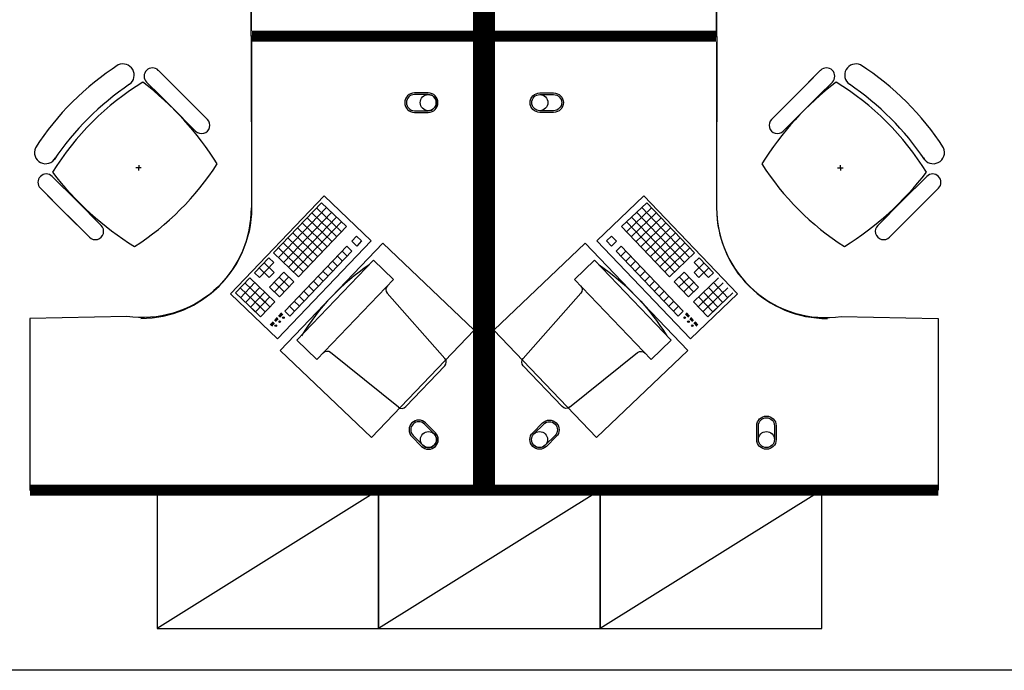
# Model space of a CAD drawing. Header units: millimetres. Extents: x -312551 to 250764, y -35891 to 59426.
# Tile 190 of 256: x -80469 to -76915, y 44009 to 46361. Entities that reach past the tile are written whole.
import ezdxf

# ---------------------------------------------------------------- set-up
doc = ezdxf.new("R2010")
doc.units = ezdxf.units.MM
doc.header["$LTSCALE"] = 2.5
for name, color, linetype in [('FO-00 - FURN$0$FURNITURE', 22, 'Continuous'), ('FO-00 - FURN$0$SP-01$0$FIT-OUT$0$FURNITURE', 22, 'Continuous'), ('NF-GRIDS', 252, 'Continuous')]:
    doc.layers.add(name, color=color, linetype=linetype)

# ---------------------------------------------------------------- blocks, each defined once
blk = doc.blocks.new('FO-00 - FURN$0$SP-01$0$FIT-OUT$0$PC')
at = {"layer": 'FO-00 - FURN$0$SP-01$0$FIT-OUT$0$FURNITURE', "linetype": 'Continuous'}
for p, q in [((241.8, -93.1), (98, -236.8)), ((268.8, -92), (509.4, -294.6)), ((96.9, -263.9), (299.5, -504.5))]:
    blk.add_line(p, q, dxfattribs=at)
blk.add_lwpolyline([(276, -553.9), (346.7, -624.6), (629.5, -341.8), (558.8, -271)], close=True, dxfattribs=at)
for centre, radius, start, end in [((255.9, -107.2), 20, 49.8991, 135), ((112.2, -251), 20, 135, 220.1009), ((522.3, -279.3), 20, 229.8991, 315), ((-109.9, 114.8), 864, 303.1779, 326.8221), ((284.2, -517.4), 20, 315, 40.1009)]:
    blk.add_arc(centre, radius, start, end, dxfattribs=at)
blk = doc.blocks.new('FO-00 - FURN$0$cab-800')
at = {"layer": 'FO-00 - FURN$0$FURNITURE', "color": 9}
blk.add_line((0, 0), (800, 500), dxfattribs=at)
at = {"layer": 'FO-00 - FURN$0$FURNITURE'}
blk.add_lwpolyline([(0, 0), (800, 0), (800, 500), (0, 500)], close=True, dxfattribs=at)
blk = doc.blocks.new('A$C460568ED')
at = {"layer": 'FO-00 - FURN$0$FURNITURE', "rotation": 177.6335556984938}
for p in [(820, 565.6), (1619.3, 532.6), (2418.6, 499.6)]:
    blk.add_blockref('FO-00 - FURN$0$cab-800', p, dxfattribs=at)

msp = doc.modelspace()

# ---------------------------------------------------------------- linework, layer by layer
at = {"layer": 'FO-00 - FURN$0$FURNITURE', "color": 8}
for p, q in [((-79632.3, 46320.5, 0), (-79632.3, 46920.5, 0)), ((-77953.3, 46320.5, 0), (-77953.3, 46920.5, 0)), ((-79632.3, 46280.7, 0), (-79632.3, 45680.7, 0)), ((-77953.3, 46280.7, 0), (-77953.3, 45680.7, 0)), ((-79968.7, 46177.5, 0), (-79880.1, 46088.9, 0)), ((-77577.8, 46177.5, 0), (-77666.4, 46088.9, 0)), ((-79801.2, 46010, 0), (-79942.6, 46151.4, 0)), ((-77745.3, 46010, 0), (-77603.9, 46151.4, 0)), ((-80072.7, 46127.1, 0), (-80072.6, 46127, 0)), ((-80011.1, 46135, 0), (-79922.5, 46046.4, 0)), ((-79843.6, 45967.6, 0), (-79985.1, 46109, 0)), ((-77702.9, 45967.6, 0), (-77561.5, 46109, 0)), ((-77535.4, 46135, 0), (-77624, 46046.4, 0)), ((-77473.8, 46127.1, 0), (-77473.9, 46127, 0)), ((-79791.5, 46000.3, 0), (-79880.1, 46088.9, 0)), ((-77755, 46000.3, 0), (-77666.4, 46088.9, 0)), ((-79833.9, 45957.8, 0), (-79922.5, 46046.4, 0)), ((-77712.6, 45957.8, 0), (-77624, 46046.4, 0)), ((-80030.1, 45825.6, 0), (-80050.1, 45824.6, 0)), ((-80039.6, 45835.1, 0), (-80040.6, 45815.1, 0)), ((-77516.4, 45825.6, 0), (-77496.4, 45824.6, 0)), ((-77506.9, 45835.1, 0), (-77505.9, 45815.1, 0)), ((-80352, 45794.1, 0), (-80263.4, 45705.5, 0)), ((-77194.5, 45794.1, 0), (-77283.1, 45705.5, 0)), ((-80394.5, 45751.7, 0), (-80305.9, 45663.1, 0)), ((-77152.1, 45751.7, 0), (-77240.6, 45663.1, 0)), ((-80227, 45584.2, 0), (-80368.4, 45725.6, 0)), ((-79708.2, 45369.4, 0), (-79369.9, 45723.9, 0)), ((-79369.9, 45723.9, 0), (-79199.9, 45561.6, 0)), ((-79369.9, 45723.9, 0), (-79199.9, 45561.6, 0)), ((-79369.9, 45723.9, 0), (-79199.9, 45561.6, 0)), ((-78215.7, 45723.9, 0), (-78385.7, 45561.6, 0)), ((-78215.7, 45723.9, 0), (-78385.7, 45561.6, 0)), ((-78215.7, 45723.9, 0), (-78385.7, 45561.6, 0)), ((-77877.4, 45369.4, 0), (-78215.7, 45723.9, 0)), ((-77319.5, 45584.2, 0), (-77178.1, 45725.6, 0)), ((-80174.8, 45616.9, 0), (-80263.4, 45705.5, 0)), ((-79379.9, 45698.9, 0), (-79552.5, 45518, 0)), ((-79361.9, 45681.6, 0), (-79534.5, 45500.7, 0)), ((-79397.2, 45680.8, 0), (-79306.8, 45594.5, 0)), ((-79379.9, 45698.9, 0), (-79289.5, 45612.6, 0)), ((-79379.9, 45698.9, 0), (-79289.5, 45612.6, 0)), ((-79379.9, 45698.9, 0), (-79289.5, 45612.6, 0)), ((-78205.6, 45698.9, 0), (-78296.1, 45612.6, 0)), ((-78205.6, 45698.9, 0), (-78296.1, 45612.6, 0)), ((-78205.6, 45698.9, 0), (-78296.1, 45612.6, 0)), ((-78188.4, 45680.8, 0), (-78278.8, 45594.5, 0)), ((-78223.7, 45681.6, 0), (-78051.1, 45500.7, 0)), ((-78205.6, 45698.9, 0), (-78033.1, 45518, 0)), ((-77371.7, 45616.9, 0), (-77283.1, 45705.5, 0)), ((-80217.3, 45574.5, 0), (-80305.9, 45663.1, 0)), ((-79343.8, 45664.3, 0), (-79516.4, 45483.5, 0)), ((-79325.7, 45647.1, 0), (-79498.3, 45466.2, 0)), ((-79431.7, 45644.6, 0), (-79341.3, 45558.3, 0)), ((-79414.5, 45662.7, 0), (-79324, 45576.4, 0)), ((-78171.1, 45662.7, 0), (-78261.6, 45576.4, 0)), ((-78259.9, 45647.1, 0), (-78087.3, 45466.2, 0)), ((-78153.9, 45644.6, 0), (-78244.3, 45558.3, 0)), ((-78241.8, 45664.3, 0), (-78069.2, 45483.5, 0)), ((-77329.2, 45574.5, 0), (-77240.6, 45663.1, 0)), ((-79307.6, 45629.8, 0), (-79480.2, 45449, 0)), ((-79466.2, 45608.4, 0), (-79375.8, 45522.1, 0)), ((-79289.5, 45612.6, 0), (-79462.1, 45431.7, 0)), ((-79449, 45626.5, 0), (-79358.6, 45540.2, 0)), ((-78296.1, 45612.6, 0), (-78123.5, 45431.7, 0)), ((-78278, 45629.8, 0), (-78105.4, 45449, 0)), ((-78136.6, 45626.5, 0), (-78227, 45540.2, 0)), ((-78119.4, 45608.4, 0), (-78209.8, 45522.1, 0)), ((-79500.8, 45572.3, 0), (-79410.3, 45486, 0)), ((-79483.5, 45590.3, 0), (-79393.1, 45504, 0)), ((-79253.3, 45578, 0), (-79270.6, 45560, 0)), ((-79253.3, 45578, 0), (-79235.3, 45560.8, 0)), ((-79253.3, 45578, 0), (-79235.3, 45560.8, 0)), ((-79253.3, 45578, 0), (-79235.3, 45560.8, 0)), ((-78332.3, 45578, 0), (-78350.3, 45560.8, 0)), ((-78332.3, 45578, 0), (-78350.3, 45560.8, 0)), ((-78332.3, 45578, 0), (-78350.3, 45560.8, 0)), ((-78332.3, 45578, 0), (-78315, 45560, 0)), ((-78102.1, 45590.3, 0), (-78192.5, 45504, 0)), ((-78084.8, 45572.3, 0), (-78175.3, 45486, 0)), ((-79199.9, 45561.6, 0), (-79538.2, 45207.1, 0)), ((-79535.3, 45536.1, 0), (-79444.8, 45449.8, 0)), ((-79518, 45554.2, 0), (-79427.6, 45467.9, 0)), ((-79287.9, 45541.9, 0), (-79512.2, 45306.7, 0)), ((-79287.9, 45541.9, 0), (-79269.8, 45524.6, 0)), ((-79270.6, 45560, 0), (-79252.5, 45542.7, 0)), ((-79235.3, 45560.8, 0), (-79252.5, 45542.7, 0)), ((-78385.7, 45561.6, 0), (-78047.4, 45207.1, 0)), ((-78350.3, 45560.8, 0), (-78333.1, 45542.7, 0)), ((-78315, 45560, 0), (-78333.1, 45542.7, 0)), ((-78297.7, 45541.9, 0), (-78315.8, 45524.6, 0)), ((-78297.7, 45541.9, 0), (-78073.4, 45306.7, 0)), ((-78067.6, 45554.2, 0), (-78158, 45467.9, 0)), ((-78050.3, 45536.1, 0), (-78140.7, 45449.8, 0)), ((-79569.8, 45499.9, 0), (-79621.6, 45445.7, 0)), ((-79569.8, 45499.9, 0), (-79551.7, 45482.7, 0)), ((-79552.5, 45518, 0), (-79462.1, 45431.7, 0)), ((-79269.8, 45524.6, 0), (-79494.1, 45289.5, 0)), ((-79322.4, 45505.7, 0), (-79304.3, 45488.4, 0)), ((-79305.1, 45523.8, 0), (-79287, 45506.5, 0)), ((-78315.8, 45524.6, 0), (-78091.4, 45289.5, 0)), ((-78280.5, 45523.8, 0), (-78298.6, 45506.5, 0)), ((-78263.2, 45505.7, 0), (-78281.3, 45488.4, 0)), ((-78033.1, 45518, 0), (-78123.5, 45431.7, 0)), ((-78015.8, 45499.9, 0), (-78033.9, 45482.7, 0)), ((-78015.8, 45499.9, 0), (-77964, 45445.7, 0)), ((-79604.3, 45463.7, 0), (-79568.1, 45429.2, 0)), ((-79551.7, 45482.7, 0), (-79603.5, 45428.4, 0)), ((-79587.1, 45481.8, 0), (-79550.9, 45447.3, 0)), ((-79356.9, 45469.5, 0), (-79338.8, 45452.3, 0)), ((-79339.6, 45487.6, 0), (-79321.6, 45470.4, 0)), ((-78246, 45487.6, 0), (-78264, 45470.4, 0)), ((-78228.7, 45469.5, 0), (-78246.8, 45452.3, 0)), ((-77998.5, 45481.8, 0), (-78034.7, 45447.3, 0)), ((-78033.9, 45482.7, 0), (-77982.1, 45428.4, 0)), ((-77981.3, 45463.7, 0), (-78017.4, 45429.2, 0)), ((-79621.6, 45445.7, 0), (-79603.5, 45428.4, 0)), ((-79550.9, 45447.3, 0), (-79568.1, 45429.2, 0)), ((-79515.5, 45448.1, 0), (-79567.3, 45393.9, 0)), ((-79497.5, 45430.9, 0), (-79549.2, 45376.6, 0)), ((-79532.8, 45430, 0), (-79496.6, 45395.5, 0)), ((-79515.5, 45448.1, 0), (-79479.4, 45413.6, 0)), ((-79391.4, 45433.4, 0), (-79373.3, 45416.1, 0)), ((-79374.2, 45451.4, 0), (-79356.1, 45434.2, 0)), ((-78211.4, 45451.4, 0), (-78229.5, 45434.2, 0)), ((-78194.2, 45433.4, 0), (-78212.3, 45416.1, 0)), ((-78070.1, 45448.1, 0), (-78106.2, 45413.6, 0)), ((-78052.8, 45430, 0), (-78089, 45395.5, 0)), ((-78088.1, 45430.9, 0), (-78036.4, 45376.6, 0)), ((-78070.1, 45448.1, 0), (-78018.3, 45393.9, 0)), ((-78034.7, 45447.3, 0), (-78017.4, 45429.2, 0)), ((-77964, 45445.7, 0), (-77982.1, 45428.4, 0)), ((-79638.8, 45427.6, 0), (-79690.6, 45373.3, 0)), ((-79620.7, 45410.3, 0), (-79672.5, 45356, 0)), ((-79656.1, 45409.5, 0), (-79583.7, 45340.4, 0)), ((-79602.7, 45393, 0), (-79654.4, 45338.8, 0)), ((-79638.8, 45427.6, 0), (-79548.4, 45341.3, 0)), ((-79567.3, 45393.9, 0), (-79531.1, 45359.4, 0)), ((-79550.1, 45412, 0), (-79513.9, 45377.4, 0)), ((-79479.4, 45413.6, 0), (-79531.1, 45359.4, 0)), ((-79425.9, 45397.2, 0), (-79407.8, 45379.9, 0)), ((-79408.7, 45415.3, 0), (-79390.6, 45398, 0)), ((-78176.9, 45415.3, 0), (-78195, 45398, 0)), ((-78159.7, 45397.2, 0), (-78177.7, 45379.9, 0)), ((-78106.2, 45413.6, 0), (-78054.4, 45359.4, 0)), ((-78035.5, 45412, 0), (-78071.7, 45377.4, 0)), ((-78018.3, 45393.9, 0), (-78054.4, 45359.4, 0)), ((-77946.8, 45427.6, 0), (-78037.2, 45341.3, 0)), ((-77929.5, 45409.5, 0), (-78001.8, 45340.4, 0)), ((-77982.9, 45393, 0), (-77931.2, 45338.8, 0)), ((-77964.8, 45410.3, 0), (-77913.1, 45356, 0)), ((-79538.2, 45207.1, 0), (-79708.2, 45369.4, 0)), ((-79690.6, 45373.3, 0), (-79618.3, 45304.3, 0)), ((-79673.4, 45391.4, 0), (-79601, 45322.4, 0)), ((-79584.6, 45375.8, 0), (-79636.4, 45321.5, 0)), ((-79584.6, 45375.8, 0), (-79636.4, 45321.5, 0)), ((-79566.5, 45358.5, 0), (-79618.3, 45304.3, 0)), ((-79566.5, 45358.5, 0), (-79618.3, 45304.3, 0)), ((-79601.8, 45357.7, 0), (-79565.7, 45323.2, 0)), ((-79460.5, 45361, 0), (-79442.4, 45343.7, 0)), ((-79443.2, 45379.1, 0), (-79425.1, 45361.8, 0)), ((-78142.4, 45379.1, 0), (-78160.5, 45361.8, 0)), ((-78125.1, 45361, 0), (-78143.2, 45343.7, 0)), ((-78047.4, 45207.1, 0), (-77877.4, 45369.4, 0)), ((-77983.8, 45357.7, 0), (-78019.9, 45323.2, 0)), ((-78019.1, 45358.5, 0), (-77967.3, 45304.3, 0)), ((-78019.1, 45358.5, 0), (-77967.3, 45304.3, 0)), ((-78001, 45375.8, 0), (-77949.2, 45321.5, 0)), ((-78001, 45375.8, 0), (-77949.2, 45321.5, 0)), ((-77912.2, 45391.4, 0), (-77984.6, 45322.4, 0)), ((-77895, 45373.3, 0), (-77967.3, 45304.3, 0)), ((-79636.4, 45321.5, 0), (-79600.2, 45287, 0)), ((-79619.1, 45339.6, 0), (-79582.9, 45305.1, 0)), ((-79548.4, 45341.3, 0), (-79600.2, 45287, 0)), ((-79495, 45324.8, 0), (-79476.9, 45307.6, 0)), ((-79477.7, 45342.9, 0), (-79459.6, 45325.7, 0)), ((-78107.9, 45342.9, 0), (-78126, 45325.7, 0)), ((-78090.6, 45324.8, 0), (-78108.7, 45307.6, 0)), ((-78037.2, 45341.3, 0), (-77985.4, 45287, 0)), ((-77966.5, 45339.6, 0), (-78002.7, 45305.1, 0)), ((-77949.2, 45321.5, 0), (-77985.4, 45287, 0)), ((-79523.9, 45301.1, 0), (-79534.9, 45289.5, 0)), ((-79522.4, 45299.7, 0), (-79533.4, 45288.1, 0)), ((-79521, 45298.3, 0), (-79532, 45286.8, 0)), ((-79519.5, 45296.9, 0), (-79530.5, 45285.4, 0)), ((-79512.2, 45306.7, 0), (-79494.1, 45289.5, 0)), ((-78073.4, 45306.7, 0), (-78091.4, 45289.5, 0)), ((-78066.1, 45296.9, 0), (-78055.1, 45285.4, 0)), ((-78064.6, 45298.3, 0), (-78053.6, 45286.8, 0)), ((-78063.2, 45299.7, 0), (-78052.2, 45288.1, 0)), ((-78061.7, 45301.1, 0), (-78050.7, 45289.5, 0)), ((-79554.5, 45268.7, 0), (-79564.9, 45257.7, 0)), ((-79553, 45267.3, 0), (-79563.5, 45256.3, 0)), ((-79551.6, 45265.9, 0), (-79562, 45255, 0)), ((-79550.1, 45264.5, 0), (-79560.6, 45253.6, 0)), ((-79539.9, 45284, 0), (-79549.5, 45273.9, 0)), ((-79538.4, 45282.6, 0), (-79548, 45272.5, 0)), ((-79537, 45281.2, 0), (-79546.6, 45271.2, 0)), ((-79535.5, 45279.8, 0), (-79545.1, 45269.8, 0)), ((-78050.1, 45279.8, 0), (-78040.5, 45269.8, 0)), ((-78048.6, 45281.2, 0), (-78039, 45271.2, 0)), ((-78047.2, 45282.6, 0), (-78037.6, 45272.5, 0)), ((-78045.7, 45284, 0), (-78036.1, 45273.9, 0)), ((-78035.5, 45264.5, 0), (-78025, 45253.6, 0)), ((-78034, 45265.9, 0), (-78023.6, 45255, 0)), ((-78032.6, 45267.3, 0), (-78022.1, 45256.3, 0)), ((-78031.1, 45268.7, 0), (-78020.7, 45257.7, 0))]:
    msp.add_line(p, q, dxfattribs=at)
at = {"layer": 'FO-00 - FURN$0$FURNITURE', "color": 8, "extrusion": (6.58823e-06, -1.6454e-07, 1)}
msp.add_line((-79063.4, 46301.4), (-79633.4, 46301.5, 0), dxfattribs=at)
at = {"layer": 'FO-00 - FURN$0$FURNITURE', "color": 8, "extrusion": (6.58823e-06, 1.6454e-07, 1)}
msp.add_line((-79063.4, 46299.7), (-79633.4, 46299.6, 0), dxfattribs=at)
at = {"layer": 'FO-00 - FURN$0$FURNITURE', "color": 8, "extrusion": (-6.58823e-06, -1.6454e-07, 1)}
msp.add_line((-78522.2, 46301.4), (-77952.2, 46301.5, 0), dxfattribs=at)
at = {"layer": 'FO-00 - FURN$0$FURNITURE', "color": 8, "extrusion": (-6.58823e-06, 1.6454e-07, 1)}
msp.add_line((-78522.2, 46299.7), (-77952.2, 46299.6, 0), dxfattribs=at)
at = {"layer": 'FO-00 - FURN$0$FURNITURE', "color": 8, "const_width": 40, "elevation": 0}
for points in [[(-80432.3, 47940.5), (-78812.3, 47940.5), (-78812.3, 46300.6), (-79630.1, 46300.6)], [(-77153.3, 47940.5), (-78773.3, 47940.5), (-78773.3, 46300.6), (-77955.5, 46300.6)], [(-80432.3, 44660.7), (-78812.3, 44660.7), (-78812.3, 46300.6), (-79630.1, 46300.6)], [(-77153.3, 44660.7), (-78773.3, 44660.7), (-78773.3, 46300.6), (-77955.5, 46300.6)]]:
    msp.add_lwpolyline(points, dxfattribs=at)
at = {"layer": 'FO-00 - FURN$0$FURNITURE', "color": 8, "elevation": 0}
for points in [[(-79633.6, 46301.4), (-79632.3, 46920.5, 0.455459), (-80082.3, 47313.5), (-80432.3, 47320.5), (-80432.3, 47940.5), (-78812.3, 47940.5), (-78812.3, 46300.6)], [(-77952, 46301.4), (-77953.3, 46920.5, -0.455459), (-77503.3, 47313.5), (-77153.3, 47320.5), (-77153.3, 47940.5), (-78773.3, 47940.5), (-78773.3, 46300.6)], [(-79633.6, 46299.7), (-79632.3, 45680.7, -0.455459), (-80082.3, 45287.6), (-80432.3, 45280.7), (-80432.3, 44660.7), (-78812.3, 44660.7), (-78812.3, 46300.6)], [(-77952, 46299.7), (-77953.3, 45680.7, 0.455459), (-77503.3, 45287.6), (-77153.3, 45280.7), (-77153.3, 44660.7), (-78773.3, 44660.7), (-78773.3, 46300.6)], [(-79044.1, 46095.7, 1), (-79044.1, 46025.7), (-78994.1, 46025.7, 1), (-78994.1, 46095.7)], [(-79044.1, 46089.7, 1), (-79044.1, 46031.7), (-78994.1, 46031.7, 1), (-78994.1, 46089.7)], [(-78541.5, 46095.7, -1), (-78541.5, 46025.7), (-78591.5, 46025.7, -1), (-78591.5, 46095.7)], [(-78541.5, 46089.7, -1), (-78541.5, 46031.7), (-78591.5, 46031.7, -1), (-78591.5, 46089.7)], [(-79003.9, 44903.4, 1), (-79053.4, 44853.9), (-79018, 44818.6, 1), (-78968.5, 44868.1)], [(-79008.1, 44899.2, 1), (-79049.1, 44858.2), (-79013.8, 44822.8, 1), (-78972.8, 44863.8)], [(-78581.7, 44903.4, -1), (-78532.2, 44853.9), (-78567.6, 44818.6, -1), (-78617.1, 44868.1)], [(-78577.5, 44899.2, -1), (-78536.5, 44858.2), (-78571.8, 44822.8, -1), (-78612.8, 44863.8)], [(-77808.3, 44893.2, -1), (-77738.3, 44893.2), (-77738.3, 44843.2, -1), (-77808.3, 44843.2)], [(-77802.3, 44893.2, -1), (-77744.3, 44893.2), (-77744.3, 44843.2, -1), (-77802.3, 44843.2)]]:
    msp.add_lwpolyline(points, format="xyb", close=True, dxfattribs=at)
for points in [[(-79158.4, 45553.1), (-79528.5, 45165.3), (-79198.6, 44850.5), (-78828.5, 45238.3)], [(-78427.2, 45553.1), (-78057.1, 45165.3), (-78387, 44850.5), (-78757.1, 45238.3)]]:
    msp.add_lwpolyline(points, close=True, dxfattribs=at)
at = {"layer": 'FO-00 - FURN$0$FURNITURE', "color": 8}
for centre, radius in [((-78994.1, 46060.7, 0), 29), ((-78591.5, 46060.7, 0), 29), ((-79517, 45283.7, 0), 3), ((-78068.6, 45283.7, 0), 3), ((-79544.6, 45254.7, 0), 3), ((-79530.8, 45269.2, 0), 3), ((-78054.8, 45269.2, 0), 3), ((-78041, 45254.7, 0), 3), ((-78993.3, 44843.3, 0), 29), ((-78592.3, 44843.3, 0), 29), ((-77773.3, 44843.2, 0), 29)]:
    msp.add_circle(centre, radius, dxfattribs=at)
for centre, radius, start, end in [((-79571.6, 45356.1, 0), 1000, 122.7873, 147.213), ((-80096, 46160.2, 0), 40.4, 305.2098, 115.0684), ((-79989.9, 46156.2, 0), 30, 45.0002, 225.0002), ((-77556.6, 46156.2, 0), 30, 314.9998, 134.9998), ((-77450.5, 46160.2, 0), 40.4, 64.9316, 234.7902), ((-77974.9, 45356.1, 0), 1000, 32.787, 57.2127), ((-79500.2, 45283.2, 0), 1000, 121.6104, 148.2587), ((-79514.3, 45297.3, 0), 1000, 123.9367, 146.1444), ((-80711.6, 45241.1, 0), 1127.4, 32.0604, 52.4457), ((-76835, 45241.1, 0), 1127.4, 127.5543, 147.9396), ((-78046.3, 45283.2, 0), 1000, 31.7413, 58.3896), ((-78032.2, 45297.3, 0), 1000, 33.8556, 56.0633), ((-79812.7, 45979, 0), 30, 225.0002, 45.0002), ((-77733.8, 45979, 0), 30, 134.9998, 314.9998), ((-80375.7, 45880.5, 0), 40.4, 154.932, 331.9801), ((-77170.9, 45880.5, 0), 40.4, 208.0199, 25.068), ((-80597.3, 46380.3, 0), 1000, 302.8675, 327.2662), ((-76949.2, 46380.3, 0), 1000, 212.7338, 237.1325), ((-80373.3, 45772.9, 0), 30, 45.0002, 225.0002), ((-79456.6, 46496.1, 0), 1127.4, 217.5276, 237.9656), ((-78090, 46496.1, 0), 1127.4, 302.0344, 322.4724), ((-77173.3, 45772.9, 0), 30, 314.9998, 134.9998), ((-80032.3, 45680.7, 0), 400, 270.0002, 0.0002), ((-77553.3, 45680.7, 0), 400, 179.9998, 269.9998), ((-80196.1, 45595.7, 0), 30, 225.0002, 45.0002), ((-77350.5, 45595.7, 0), 30, 134.9998, 314.9998)]:
    msp.add_arc(centre, radius, start, end, dxfattribs=at)
at = {"layer": 'NF-GRIDS', "color": 8}
msp.add_line((-43443, 44009.5), (-123470.9, 44009.5), dxfattribs=at)

# ---------------------------------------------------------------- block references
at = {"color": 8, "ltscale": 500000, "rotation": 2.36644430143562}
msp.add_blockref('A$C460568ED', (-79969.2, 44061.6, 0), dxfattribs=at)
at = {"layer": 'FO-00 - FURN$0$FURNITURE', "color": 8, "rotation": 181.3405219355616}
msp.add_blockref('FO-00 - FURN$0$SP-01$0$FIT-OUT$0$PC', (-78830.9, 44874.9, 0), dxfattribs=at)
at = {"layer": 'FO-00 - FURN$0$FURNITURE', "color": 8, "extrusion": (2.60602e-30, 6.3055e-29, -1), "zscale": -1, "rotation": 181.3405219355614}
msp.add_blockref('FO-00 - FURN$0$SP-01$0$FIT-OUT$0$PC', (78754.7, 44874.9, 0), dxfattribs=at)

doc.saveas('drawing.dxf')
